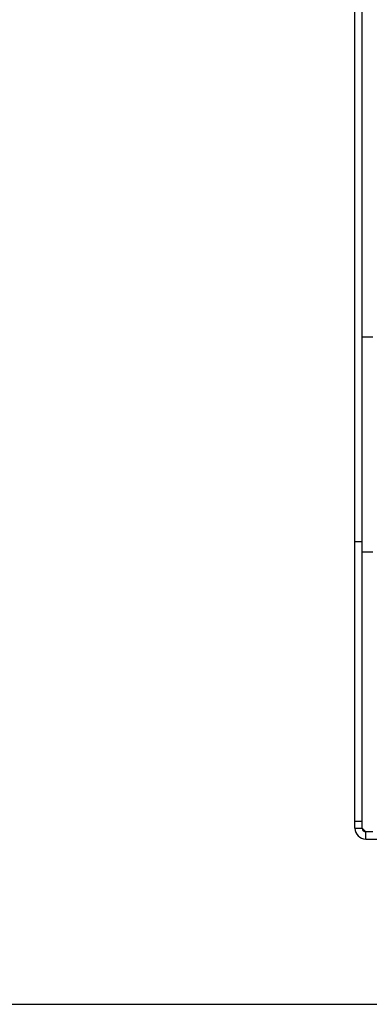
# Model space of a CAD drawing. Header units: millimetres. Extents: x 0 to 1500, y 0 to 2000.
# Tile 1 of 30: x 469 to 567, y 0 to 275. Entities that reach past the tile are written whole.
import ezdxf

# ---------------------------------------------------------------- set-up
doc = ezdxf.new("R2010")
doc.units = ezdxf.units.MM
doc.header["$LTSCALE"] = 130.37037
doc.layers.get('0').update_dxf_attribs({"linetype": 'CONTINUOUS'})

msp = doc.modelspace()

# ---------------------------------------------------------------- linework, layer by layer
at = {"color": 7, "linetype": 'CONTINUOUS'}
for p, q in [((562.7, 49.11), (562.7, 284.11)), ((564.7, 49.11), (564.7, 284.11)), ((567.7, 186.11), (564.7, 186.11)), ((562.7, 129.11), (564.7, 129.11)), ((567.7, 126.11), (564.7, 126.11)), ((562.7, 51.11), (564.7, 51.11)), ((562.7, 49.11), (564.7, 49.11)), ((565.7, 48.11), (564.7, 49.11)), ((565.7, 46.11), (565.7, 48.11)), ((567.7, 48.11), (565.7, 48.11)), ((565.7, 46.11), (919.7, 46.11)), ((0, 0), (1500, 0))]:
    msp.add_line(p, q, dxfattribs=at)
for radius in [3, 1]:
    msp.add_arc((565.7, 49.11), radius, 180, 270, dxfattribs=at)

doc.saveas('drawing.dxf')
